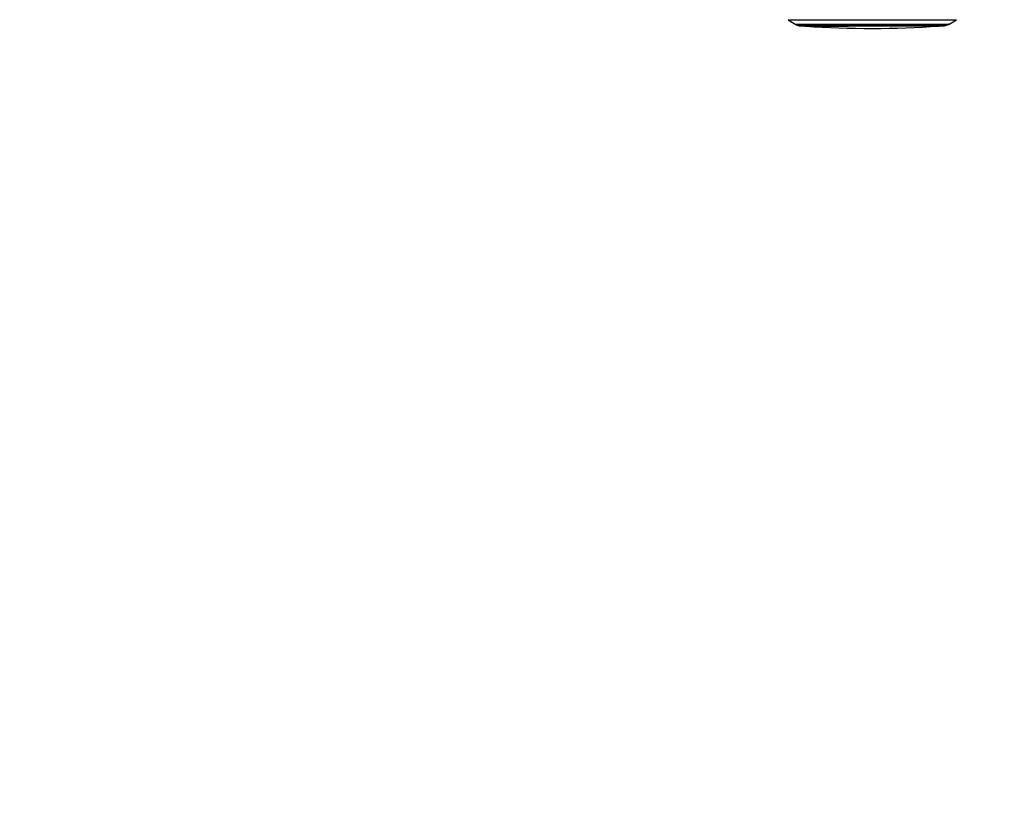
# Model space of a CAD drawing. Header units: millimetres. Extents: x 10 to 13239, y 20 to 10604.
# Tile 45 of 130: x 4758 to 5589, y 2280 to 2934. Entities that reach past the tile are written whole.
import ezdxf

# ---------------------------------------------------------------- set-up
doc = ezdxf.new("R2010")
doc.units = ezdxf.units.MM
doc.layers.add('COMPONENT_GEOMETRY', color=7, linetype='Continuous')
doc.styles.add('SLDTEXTSTYLE0', font='TXT', dxfattribs={"width": 0.75})
doc.dimstyles.new('SLDDIMSTYLE0', dxfattribs={"dimtxt": 75, "dimasz": 3.302, "dimexe": 0, "dimexo": 0.0625, "dimgap": 18.75, "dimtad": 0, "dimtih": 1, "dimtoh": 1, "dimdec": 0, "dimrnd": 1e-09, "dimzin": 12, "dimdsep": 46, "dimtxsty": 'SLDTEXTSTYLE0', "dimsah": 1, "dimcen": 0.09, "dimadec": 0, "dimazin": 3, "dimtfac": 1, "dimtdec": 0, "dimtofl": 0, "dimtmove": 0, "dimatfit": 3, "dimfxl": 1, "dimfrac": 2, "dimtolj": 1, "dimtzin": 12, "dimarcsym": 0})

# ---------------------------------------------------------------- blocks, each defined once
blk = doc.blocks.new('_D_4')
at = {"layer": 'COMPONENT_GEOMETRY', "color": 7}
for p, q in [((6913.41, 3087.79), (6450.56, 3087.79)), ((6453.74, 3087.79), (6453.74, 2091.19)), ((6303.68, 2075.95), (6280.83, 2075.95)), ((6280.83, 2075.95), (6280.83, 1956.89)), ((6603.79, 2075.95), (6626.64, 2075.95)), ((6626.64, 2075.95), (6626.64, 1956.89)), ((6280.83, 1956.89), (6303.68, 1956.89)), ((6626.64, 1956.89), (6603.79, 1956.89)), ((6453.74, 848.07), (6453.74, 1844.68)), ((4107.11, 848.07), (6456.91, 848.07))]:
    blk.add_line(p, q, dxfattribs=at)
for points in [[(6453.74, 3087.79), (6453.23, 3084.49), (6454.24, 3084.49)], [(6453.74, 848.07), (6454.24, 851.37), (6453.23, 851.37)]]:
    blk.add_solid(points, dxfattribs=at)
at = {"layer": 'COMPONENT_GEOMETRY', "color": 7, "char_height": 75, "attachment_point": 1, "style": 'SLDTEXTSTYLE0'}
for s, insert in [('7\'4.18"', (6303.68, 2053.57)), ('2240mm', (6249.15, 1941.36))]:
    blk.add_mtext(s, dxfattribs=dict(at, insert=insert))

msp = doc.modelspace()

# ---------------------------------------------------------------- linework, layer by layer
at = {"color": 7, "linetype": 'Continuous', "lineweight": 25}
for p, q in [((5406.65, 2933.81), (5412.31, 2930.2)), ((5542.84, 2930.38), (5548.49, 2934)), ((5413.23, 2929.77), (5415.89, 2928.91)), ((5421.93, 2928.39), (5421.79, 2928.4)), ((5539.26, 2929.07), (5541.93, 2929.94))]:
    msp.add_line(p, q, dxfattribs=at)
at = {"color": 7, "linetype": 'Continuous', "lineweight": 25, "flags": 128}
for points in [[(5406.65, 2933.81), (5406.72, 2933.81), (5407.12, 2933.8), (5407.86, 2933.79), (5408.96, 2933.79), (5410.4, 2933.79), (5412.17, 2933.78), (5414.27, 2933.78), (5416.68, 2933.78), (5419.4, 2933.77), (5422.4, 2933.77), (5425.68, 2933.77), (5429.22, 2933.77), (5433, 2933.77), (5437.01, 2933.77), (5441.21, 2933.78), (5445.6, 2933.78), (5450.14, 2933.78), (5454.82, 2933.79), (5459.62, 2933.79), (5464.5, 2933.79), (5469.45, 2933.8), (5474.44, 2933.81), (5479.45, 2933.81), (5484.45, 2933.82), (5489.41, 2933.83), (5494.31, 2933.84), (5499.13, 2933.84), (5503.84, 2933.85), (5508.42, 2933.86), (5512.85, 2933.87), (5517.1, 2933.88), (5521.16, 2933.89), (5525, 2933.9), (5528.6, 2933.91), (5531.95, 2933.92), (5535.02, 2933.93), (5537.81, 2933.94), (5540.3, 2933.95), (5542.48, 2933.95), (5544.33, 2933.96), (5545.86, 2933.97), (5547.04, 2933.98), (5547.87, 2933.99), (5548.36, 2934), (5548.49, 2934)], [(5417.15, 2928.71), (5417.41, 2928.71), (5418.02, 2928.7), (5418.99, 2928.7), (5420.31, 2928.69), (5421.95, 2928.69), (5423.93, 2928.69), (5426.22, 2928.68), (5428.81, 2928.68), (5431.69, 2928.68), (5434.83, 2928.68), (5438.23, 2928.68), (5441.86, 2928.68), (5445.7, 2928.68), (5449.72, 2928.69), (5453.91, 2928.69), (5458.24, 2928.69), (5462.68, 2928.7), (5467.21, 2928.7), (5471.8, 2928.71), (5476.42, 2928.71), (5481.05, 2928.72), (5485.66, 2928.73), (5490.22, 2928.73), (5494.71, 2928.74), (5499.1, 2928.75), (5503.36, 2928.76), (5507.47, 2928.76), (5511.4, 2928.77), (5515.14, 2928.78), (5518.65, 2928.79), (5521.93, 2928.8), (5524.94, 2928.81), (5527.68, 2928.82), (5530.12, 2928.83), (5532.26, 2928.83), (5534.07, 2928.84), (5535.55, 2928.85), (5536.69, 2928.86), (5537.49, 2928.87), (5537.93, 2928.87), (5538.02, 2928.88)], [(5534.08, 2928.56), (5534.07, 2928.56), (5533.78, 2928.55), (5533.14, 2928.54), (5532.14, 2928.54), (5530.8, 2928.53), (5529.13, 2928.52), (5527.13, 2928.51), (5524.81, 2928.5), (5522.2, 2928.5), (5519.3, 2928.49), (5516.14, 2928.48), (5512.74, 2928.47), (5509.11, 2928.46), (5505.29, 2928.45), (5501.29, 2928.45), (5497.14, 2928.44), (5492.87, 2928.43), (5488.5, 2928.42), (5484.06, 2928.42), (5479.58, 2928.41), (5475.08, 2928.4), (5470.61, 2928.4), (5466.17, 2928.39), (5461.81, 2928.39), (5457.55, 2928.38), (5453.42, 2928.38), (5449.43, 2928.38), (5445.63, 2928.38), (5442.03, 2928.38), (5438.65, 2928.38), (5435.52, 2928.38), (5432.65, 2928.38), (5430.07, 2928.38), (5427.79, 2928.38), (5425.83, 2928.38), (5424.19, 2928.39), (5422.89, 2928.39), (5421.93, 2928.39)]]:
    msp.add_lwpolyline(points, dxfattribs=at)
at = {"color": 8, "linetype": 'Continuous', "lineweight": 25, "flags": 128}
for points in [[(5412.31, 2930.2), (5412.31, 2930.2), (5412.53, 2930.2), (5413.11, 2930.19), (5414.04, 2930.19), (5415.32, 2930.18), (5416.94, 2930.18), (5418.88, 2930.17), (5421.15, 2930.17), (5423.73, 2930.17), (5426.6, 2930.17), (5429.75, 2930.17), (5433.16, 2930.17), (5436.82, 2930.17), (5440.69, 2930.17), (5444.77, 2930.17), (5449.03, 2930.17), (5453.44, 2930.18), (5457.98, 2930.18), (5462.63, 2930.19), (5467.37, 2930.19), (5472.16, 2930.2), (5476.97, 2930.2), (5481.79, 2930.21), (5486.59, 2930.22), (5491.34, 2930.22), (5496.02, 2930.23), (5500.59, 2930.24), (5505.04, 2930.25), (5509.34, 2930.26), (5513.46, 2930.27), (5517.39, 2930.27), (5521.1, 2930.28), (5524.57, 2930.29), (5527.79, 2930.3), (5530.73, 2930.31), (5533.38, 2930.32), (5535.73, 2930.33), (5537.76, 2930.34), (5539.46, 2930.35), (5540.82, 2930.35), (5541.84, 2930.36), (5542.51, 2930.37), (5542.82, 2930.38), (5542.84, 2930.38)], [(5413.23, 2929.77), (5413.23, 2929.77), (5413.45, 2929.76), (5414.02, 2929.76), (5414.94, 2929.75), (5416.2, 2929.75), (5417.79, 2929.74), (5419.71, 2929.74), (5421.95, 2929.74), (5424.49, 2929.74), (5427.32, 2929.73), (5430.43, 2929.73), (5433.79, 2929.73), (5437.39, 2929.73), (5441.21, 2929.74), (5445.23, 2929.74), (5449.43, 2929.74), (5453.78, 2929.74), (5458.26, 2929.75), (5462.84, 2929.75), (5467.51, 2929.76), (5472.23, 2929.76), (5476.98, 2929.77), (5481.74, 2929.78), (5486.47, 2929.78), (5491.15, 2929.79), (5495.76, 2929.8), (5500.27, 2929.81), (5504.65, 2929.81), (5508.89, 2929.82), (5512.96, 2929.83), (5516.83, 2929.84), (5520.49, 2929.85), (5523.91, 2929.86), (5527.08, 2929.87), (5529.98, 2929.88), (5532.6, 2929.89), (5534.91, 2929.89), (5536.91, 2929.9), (5538.59, 2929.91), (5539.93, 2929.92), (5540.94, 2929.93), (5541.59, 2929.93), (5541.9, 2929.94), (5541.93, 2929.94)], [(5415.89, 2928.91), (5416.03, 2928.9), (5416.51, 2928.9), (5417.35, 2928.89), (5418.53, 2928.89), (5420.05, 2928.88), (5421.89, 2928.88), (5424.06, 2928.88), (5426.53, 2928.88), (5429.3, 2928.87), (5432.34, 2928.87), (5435.64, 2928.87), (5439.18, 2928.87), (5442.94, 2928.88), (5446.9, 2928.88), (5451.04, 2928.88), (5455.33, 2928.88), (5459.74, 2928.89), (5464.26, 2928.89), (5468.85, 2928.9), (5473.5, 2928.9), (5478.16, 2928.91), (5482.83, 2928.92), (5487.46, 2928.92), (5492.04, 2928.93), (5496.53, 2928.94), (5500.91, 2928.95), (5505.17, 2928.95), (5509.26, 2928.96), (5513.17, 2928.97), (5516.88, 2928.98), (5520.36, 2928.99), (5523.6, 2929), (5526.58, 2929.01), (5529.27, 2929.02), (5531.67, 2929.02), (5533.76, 2929.03), (5535.52, 2929.04), (5536.96, 2929.05), (5538.05, 2929.06), (5538.8, 2929.06), (5539.2, 2929.07), (5539.26, 2929.07)], [(5421.79, 2928.4), (5421.33, 2928.4), (5421.08, 2928.41)]]:
    msp.add_lwpolyline(points, dxfattribs=at)
at = {"color": 7, "linetype": 'Continuous', "lineweight": 25}
msp.add_arc((5476.44, 3773.38), 846.78, 266.25158, 273.90248, dxfattribs=at)
for points, knots in [([(5412.35, 2930.18), (5412.36, 2930.17), (5412.54, 2930.04), (5412.84, 2929.9), (5413.14, 2929.81), (5413.23, 2929.78)], [0, 0, 0, 0, 0.033164, 0.684583, 1, 1, 1, 1]), ([(5416.03, 2928.87), (5416.05, 2928.86), (5416.2, 2928.81), (5416.43, 2928.77), (5416.66, 2928.74), (5416.8, 2928.73), (5416.9, 2928.72), (5416.94, 2928.72), (5416.96, 2928.72)], [0, 0, 0, 0, 0.034921, 0.254557, 0.40085, 0.537664, 0.740319, 1, 1, 1, 1]), ([(5420.45, 2928.69), (5420.47, 2928.66), (5420.55, 2928.58), (5420.69, 2928.5), (5420.83, 2928.45), (5420.92, 2928.43), (5420.99, 2928.42), (5421.05, 2928.41), (5421.1, 2928.4), (5421.16, 2928.4), (5421.33, 2928.4), (5421.59, 2928.4), (5421.83, 2928.39), (5421.85, 2928.39)], [0, 0, 0, 0, 0.013159, 0.035485, 0.05319, 0.066564, 0.080419, 0.101612, 0.147091, 0.253483, 0.528953, 0.962753, 1, 1, 1, 1]), ([(5534.37, 2928.62), (5534.38, 2928.62), (5534.44, 2928.65), (5534.59, 2928.72), (5534.69, 2928.83), (5534.74, 2928.88)], [0, 0, 0, 0, 0.032917, 0.543323, 1, 1, 1, 1]), ([(5538.38, 2928.89), (5538.42, 2928.9), (5538.49, 2928.9), (5538.74, 2928.94), (5538.97, 2928.99), (5539.1, 2929.03)], [0, 0, 0, 0, 0.270783, 0.581082, 1, 1, 1, 1]), ([(5541.81, 2929.92), (5541.97, 2929.96), (5542.29, 2930.05), (5542.57, 2930.24), (5542.7, 2930.33)], [0, 0, 0, 0, 0.523793, 1, 1, 1, 1])]:
    msp.add_open_spline(points, degree=3, knots=knots, dxfattribs=at)

# ---------------------------------------------------------------- dimensions: what is measured, and where the dimension line sits
at = {"layer": 'COMPONENT_GEOMETRY', "color": 7}
dim = msp.add_linear_dim(base=(6453.74, 848.07), p1=(6914.68, 3087.79), p2=(4105.84, 848.07), angle=90, dimstyle='SLDDIMSTYLE0', dxfattribs=at)
dim.commit()
dim.dimension.update_dxf_attribs({"geometry": '_D_4', "text_midpoint": (6453.74, 1967.93), "dimtype": 160})

doc.saveas('drawing.dxf')
